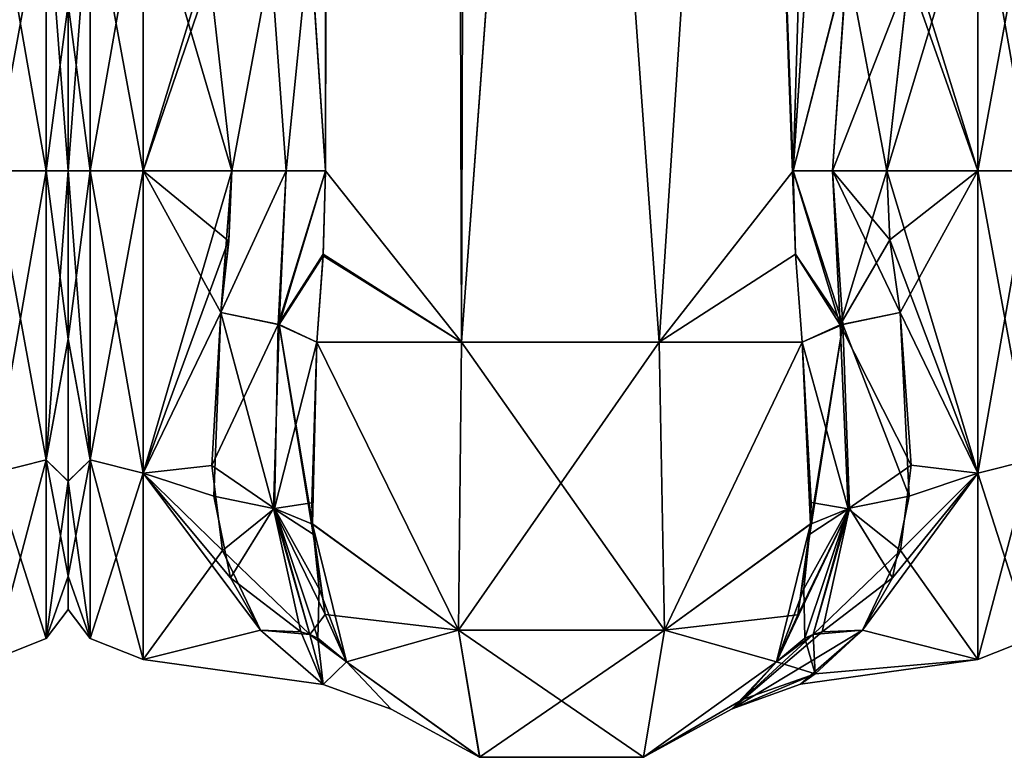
# Model space of a CAD drawing. Extents: x -23 to 1160, y -1799 to -1.
# Tile 70 of 216: x 826 to 872, y -1799 to -1765. Entities that reach past the tile are written whole.
import ezdxf

# ---------------------------------------------------------------- set-up
doc = ezdxf.new("R2010")
doc.units = 0
doc.header["$LTSCALE"] = 72.282644
for name, color, linetype in [('1241', 7, 'CONTINUOUS'), ('1251', 7, 'CONTINUOUS'), ('1252', 7, 'CONTINUOUS'), ('1309', 7, 'CONTINUOUS'), ('1310', 7, 'CONTINUOUS'), ('1318', 7, 'CONTINUOUS'), ('1319', 7, 'CONTINUOUS'), ('1320', 7, 'CONTINUOUS'), ('1321', 7, 'CONTINUOUS'), ('1322', 7, 'CONTINUOUS'), ('1324', 7, 'CONTINUOUS'), ('1325', 7, 'CONTINUOUS'), ('1326', 7, 'CONTINUOUS'), ('1327', 7, 'CONTINUOUS'), ('1328', 7, 'CONTINUOUS'), ('1329', 7, 'CONTINUOUS'), ('1330', 7, 'CONTINUOUS'), ('1349', 7, 'CONTINUOUS'), ('1350', 7, 'CONTINUOUS'), ('1351', 7, 'CONTINUOUS'), ('1355', 7, 'CONTINUOUS'), ('1356', 7, 'CONTINUOUS'), ('1357', 7, 'CONTINUOUS'), ('1358', 7, 'CONTINUOUS'), ('1359', 7, 'CONTINUOUS'), ('1360', 7, 'CONTINUOUS'), ('1361', 7, 'CONTINUOUS'), ('1362', 7, 'CONTINUOUS'), ('1363', 7, 'CONTINUOUS'), ('1367', 7, 'CONTINUOUS'), ('1368', 7, 'CONTINUOUS')]:
    doc.layers.add(name, color=color, linetype=linetype)

msp = doc.modelspace()

# ---------------------------------------------------------------- linework, layer by layer
at = {"layer": '1241', "linetype": 'CONTINUOUS'}
for points in [[(828, -1764.208, 18.957), (828, -1772, 20.5), (828, -1764.201, -18.954), (828, -1764.208, 18.957)], [(828, -1764.201, -18.954), (828, -1772, 20.5), (828, -1772, -20.5), (828, -1764.201, -18.954)], [(828, -1772, -20.5), (828, -1772, 20.5), (828, -1779.849, 18.934), (828, -1772, -20.5)], [(828, -1779.854, -18.933), (828, -1772, -20.5), (828, -1779.849, 18.934), (828, -1779.854, -18.933)], [(828, -1786.502, 14.487), (828, -1779.854, -18.933), (828, -1779.849, 18.934), (828, -1786.502, 14.487)], [(828, -1786.51, -14.479), (828, -1779.854, -18.933), (828, -1786.502, 14.487), (828, -1786.51, -14.479)], [(828, -1790.933, 7.858), (828, -1786.51, -14.479), (828, -1786.502, 14.487), (828, -1790.933, 7.858)], [(828, -1790.939, -7.844), (828, -1786.51, -14.479), (828, -1790.933, 7.858), (828, -1790.939, -7.844)], [(828, -1792.497, 0.009), (828, -1790.939, -7.844), (828, -1790.933, 7.858), (828, -1792.497, 0.009)]]:
    msp.add_3dface(points, dxfattribs=at)
at = {"layer": '1251', "linetype": 'CONTINUOUS'}
for points in [[(824.5, -1772, -24), (824.5, -1757.897, -19.419), (826.975, -1772, -22.975), (824.5, -1772, -24)], [(826.975, -1772, -22.975), (824.5, -1757.897, -19.419), (826.975, -1758.496, -18.587), (826.975, -1772, -22.975)], [(824.5, -1757.901, 19.422), (824.5, -1772, 24), (826.975, -1758.496, 18.587), (824.5, -1757.901, 19.422)], [(824.5, -1772, 24), (826.975, -1772, 22.975), (826.975, -1758.496, 18.587), (824.5, -1772, 24)], [(826.975, -1772, 22.975), (828, -1764.208, 18.957), (826.975, -1758.496, 18.587), (826.975, -1772, 22.975)], [(828, -1764.201, -18.954), (828, -1772, -20.5), (826.975, -1758.496, -18.587), (828, -1764.201, -18.954)], [(828, -1772, -20.5), (826.975, -1772, -22.975), (826.975, -1758.496, -18.587), (828, -1772, -20.5)], [(828, -1772, 20.5), (828, -1764.208, 18.957), (826.975, -1772, 22.975), (828, -1772, 20.5)]]:
    msp.add_3dface(points, dxfattribs=at)
at = {"layer": '1252', "linetype": 'CONTINUOUS'}
for points in [[(824.5, -1772, 24), (824.5, -1786.12, 19.407), (826.975, -1772, 22.975), (824.5, -1772, 24)], [(824.5, -1786.12, 19.407), (826.975, -1785.504, 18.587), (826.975, -1772, 22.975), (824.5, -1786.12, 19.407)], [(824.5, -1786.123, -19.404), (824.5, -1772, -24), (826.975, -1785.504, -18.587), (824.5, -1786.123, -19.404)], [(824.5, -1772, -24), (826.975, -1772, -22.975), (826.975, -1785.504, -18.587), (824.5, -1772, -24)], [(828, -1779.849, 18.934), (828, -1772, 20.5), (826.975, -1785.504, 18.587), (828, -1779.849, 18.934)], [(826.975, -1785.504, 18.587), (828, -1772, 20.5), (826.975, -1772, 22.975), (826.975, -1785.504, 18.587)], [(828, -1772, -20.5), (828, -1779.854, -18.933), (826.975, -1772, -22.975), (828, -1772, -20.5)], [(826.975, -1772, -22.975), (828, -1779.854, -18.933), (826.975, -1785.504, -18.587), (826.975, -1772, -22.975)], [(828, -1786.502, 14.487), (828, -1779.849, 18.934), (826.975, -1785.504, 18.587), (828, -1786.502, 14.487)], [(828, -1779.854, -18.933), (828, -1786.51, -14.479), (826.975, -1785.504, -18.587), (828, -1779.854, -18.933)], [(824.5, -1786.12, 19.407), (824.5, -1794.825, 7.417), (826.975, -1785.504, 18.587), (824.5, -1786.12, 19.407)], [(824.5, -1794.825, 7.417), (826.975, -1793.85, 7.1), (826.975, -1785.504, 18.587), (824.5, -1794.825, 7.417)], [(824.5, -1786.123, -19.404), (826.975, -1785.504, -18.587), (826.975, -1793.85, -7.1), (824.5, -1786.123, -19.404)], [(828, -1786.51, -14.479), (828, -1790.939, -7.844), (826.975, -1785.504, -18.587), (828, -1786.51, -14.479)], [(826.975, -1785.504, -18.587), (828, -1790.939, -7.844), (826.975, -1793.85, -7.1), (826.975, -1785.504, -18.587)], [(826.975, -1793.85, 7.1), (828, -1786.502, 14.487), (826.975, -1785.504, 18.587), (826.975, -1793.85, 7.1)], [(824.5, -1794.826, -7.414), (824.5, -1786.123, -19.404), (826.975, -1793.85, -7.1), (824.5, -1794.826, -7.414)], [(828, -1790.933, 7.858), (828, -1786.502, 14.487), (826.975, -1793.85, 7.1), (828, -1790.933, 7.858)], [(828, -1792.497, 0.009), (828, -1790.933, 7.858), (826.975, -1793.85, 7.1), (828, -1792.497, 0.009)], [(828, -1790.939, -7.844), (828, -1792.497, 0.009), (826.975, -1793.85, -7.1), (828, -1790.939, -7.844)], [(826.975, -1793.85, -7.1), (828, -1792.497, 0.009), (826.975, -1793.85, 7.1), (826.975, -1793.85, -7.1)], [(824.5, -1794.825, 7.417), (824.5, -1794.826, -7.414), (826.975, -1793.85, 7.1), (824.5, -1794.825, 7.417)], [(824.5, -1794.826, -7.414), (826.975, -1793.85, -7.1), (826.975, -1793.85, 7.1), (824.5, -1794.826, -7.414)]]:
    msp.add_3dface(points, dxfattribs=at)
at = {"layer": '1309', "linetype": 'CONTINUOUS'}
for points in [[(839.293, -1760.976, 25.012), (840.024, -1772, 26.571), (838.55, -83.45, 20.5), (839.293, -1760.976, 25.012)], [(838.55, -83.45, 20.5), (840.024, -1772, 26.571), (842.162, -83.45, 29.29), (838.55, -83.45, 20.5)], [(840.024, -1772, 26.571), (846.376, -1780, 32.133), (842.162, -83.45, 29.29), (840.024, -1772, 26.571)], [(846.376, -1780, 32.133), (851.05, -1716.55, 33), (842.162, -83.45, 29.29), (846.376, -1780, 32.133)], [(855.618, -1780, 32.096), (851.05, -1716.55, 33), (846.376, -1780, 32.133), (855.618, -1780, 32.096)], [(859.795, -1716.55, 29.333), (851.05, -1716.55, 33), (855.618, -1780, 32.096), (859.795, -1716.55, 29.333)], [(861.979, -1775.895, 26.383), (859.795, -1716.55, 29.333), (855.618, -1780, 32.096), (861.979, -1775.895, 26.383)], [(862.606, -1760.99, 25.016), (859.795, -1716.55, 29.333), (861.876, -1772, 26.571), (862.606, -1760.99, 25.016)], [(861.876, -1772, 26.571), (859.795, -1716.55, 29.333), (861.979, -1775.895, 26.383), (861.876, -1772, 26.571)], [(839.921, -1775.893, 26.384), (846.376, -1780, 32.133), (840.024, -1772, 26.571), (839.921, -1775.893, 26.384)], [(839.622, -1780, 25.784), (846.376, -1780, 32.133), (839.921, -1775.893, 26.384), (839.622, -1780, 25.784)], [(862.293, -1780, 25.752), (861.979, -1775.895, 26.383), (855.618, -1780, 32.096), (862.293, -1780, 25.752)]]:
    msp.add_3dface(points, dxfattribs=at)
at = {"layer": '1310', "linetype": 'CONTINUOUS'}
for points in [[(840.024, -1772, -26.571), (839.293, -1760.982, -25.013), (842.161, -83.45, -29.288), (840.024, -1772, -26.571)], [(846.376, -1780, -32.133), (840.024, -1772, -26.571), (842.161, -83.45, -29.288), (846.376, -1780, -32.133)], [(851.05, -83.45, -33), (846.376, -1780, -32.133), (842.161, -83.45, -29.288), (851.05, -83.45, -33)], [(851.05, -1716.55, -33), (846.376, -1780, -32.133), (851.05, -83.45, -33), (851.05, -1716.55, -33)], [(855.618, -1780, -32.096), (846.376, -1780, -32.133), (851.05, -1716.55, -33), (855.618, -1780, -32.096)], [(859.795, -1716.55, -29.333), (855.618, -1780, -32.096), (851.05, -1716.55, -33), (859.795, -1716.55, -29.333)], [(861.876, -1772, -26.571), (855.618, -1780, -32.096), (859.795, -1716.55, -29.333), (861.876, -1772, -26.571)], [(863.55, -1716.55, -20.5), (861.876, -1772, -26.571), (859.795, -1716.55, -29.333), (863.55, -1716.55, -20.5)], [(862.611, -1760.944, -25.003), (861.876, -1772, -26.571), (863.55, -1716.55, -20.5), (862.611, -1760.944, -25.003)], [(839.918, -1775.961, -26.378), (840.024, -1772, -26.571), (846.376, -1780, -32.133), (839.918, -1775.961, -26.378)], [(861.979, -1775.894, -26.384), (855.618, -1780, -32.096), (861.876, -1772, -26.571), (861.979, -1775.894, -26.384)], [(839.622, -1780, -25.784), (839.918, -1775.961, -26.378), (846.376, -1780, -32.133), (839.622, -1780, -25.784)], [(862.293, -1780, -25.752), (855.618, -1780, -32.096), (861.979, -1775.894, -26.384), (862.293, -1780, -25.752)]]:
    msp.add_3dface(points, dxfattribs=at)
at = {"layer": '1318', "linetype": 'CONTINUOUS'}
for points in [[(866.247, -1772, 24), (866.39, -1775.215, 23.784), (870.5, -1772, 24), (866.247, -1772, 24)], [(870.5, -1772, -24), (870.5, -1786.123, -19.404), (866.247, -1772, -24), (870.5, -1772, -24)], [(866.247, -1772, -24), (870.5, -1786.123, -19.404), (866.39, -1775.214, -23.784), (866.247, -1772, -24)], [(866.39, -1775.215, 23.784), (866.87, -1778.62, 23.069), (870.5, -1772, 24), (866.39, -1775.215, 23.784)], [(870.5, -1772, 24), (866.87, -1778.62, 23.069), (870.5, -1786.12, 19.407), (870.5, -1772, 24)], [(866.39, -1775.214, -23.784), (870.5, -1786.123, -19.404), (866.87, -1778.62, -23.069), (866.39, -1775.214, -23.784)], [(866.87, -1778.62, 23.069), (867.29, -1787.19, 18.581), (870.5, -1786.12, 19.407), (866.87, -1778.62, 23.069)], [(866.87, -1778.62, -23.069), (870.5, -1786.123, -19.404), (867.381, -1785.755, -19.668), (866.87, -1778.62, -23.069)], [(866.516, -1791.007, 14.654), (865.107, -1793.453, 10.759), (870.5, -1786.12, 19.407), (866.516, -1791.007, 14.654)], [(870.5, -1786.12, 19.407), (865.107, -1793.453, 10.759), (870.5, -1794.825, 7.417), (870.5, -1786.12, 19.407)], [(867.29, -1787.19, 18.581), (866.516, -1791.007, 14.654), (870.5, -1786.12, 19.407), (867.29, -1787.19, 18.581)], [(867.381, -1785.755, -19.668), (870.5, -1786.123, -19.404), (866.893, -1789.735, -16.17), (867.381, -1785.755, -19.668)], [(870.5, -1786.123, -19.404), (870.5, -1794.826, -7.414), (866.893, -1789.735, -16.17), (870.5, -1786.123, -19.404)], [(866.893, -1789.735, -16.17), (870.5, -1794.826, -7.414), (865.107, -1793.453, -10.759), (866.893, -1789.735, -16.17)], [(870.5, -1794.825, 7.417), (865.107, -1793.453, 10.759), (862.216, -1795.99, 0.709), (870.5, -1794.825, 7.417)], [(865.107, -1793.453, -10.759), (870.5, -1794.826, -7.414), (862.898, -1795.495, -4.9), (865.107, -1793.453, -10.759)], [(862.898, -1795.495, -4.9), (870.5, -1794.825, 7.417), (862.216, -1795.99, 0.709), (862.898, -1795.495, -4.9)], [(870.5, -1794.826, -7.414), (870.5, -1794.825, 7.417), (862.898, -1795.495, -4.9), (870.5, -1794.826, -7.414)]]:
    msp.add_3dface(points, dxfattribs=at)
at = {"layer": '1319', "linetype": 'CONTINUOUS'}
for points in [[(866.247, -1772, 24), (870.5, -1772, 24), (870.5, -1757.901, 19.422), (866.247, -1772, 24)], [(866.247, -1772, 24), (870.5, -1757.901, 19.422), (867.273, -1762.887, 22.203), (866.247, -1772, 24)], [(870.5, -1757.897, -19.419), (870.5, -1772, -24), (867.426, -1762.063, -21.846), (870.5, -1757.897, -19.419)], [(867.426, -1762.063, -21.846), (870.5, -1772, -24), (867.28, -1762.847, -22.186), (867.426, -1762.063, -21.846)], [(870.5, -1772, -24), (866.247, -1772, -24), (867.28, -1762.847, -22.186), (870.5, -1772, -24)]]:
    msp.add_3dface(points, dxfattribs=at)
at = {"layer": '1320', "linetype": 'CONTINUOUS'}
for points in [[(828, -1764.208, -18.957), (828, -1772, -20.5), (828, -1764.201, 18.954), (828, -1764.208, -18.957)], [(828, -1764.201, 18.954), (828, -1772, -20.5), (828, -1772, 20.5), (828, -1764.201, 18.954)], [(828, -1772, 20.5), (828, -1772, -20.5), (828, -1779.849, -18.934), (828, -1772, 20.5)], [(828, -1779.854, 18.933), (828, -1772, 20.5), (828, -1779.849, -18.934), (828, -1779.854, 18.933)], [(828, -1786.502, -14.487), (828, -1779.854, 18.933), (828, -1779.849, -18.934), (828, -1786.502, -14.487)], [(828, -1786.51, 14.479), (828, -1779.854, 18.933), (828, -1786.502, -14.487), (828, -1786.51, 14.479)], [(828, -1790.933, -7.858), (828, -1786.51, 14.479), (828, -1786.502, -14.487), (828, -1790.933, -7.858)], [(828, -1790.939, 7.844), (828, -1786.51, 14.479), (828, -1790.933, -7.858), (828, -1790.939, 7.844)], [(828, -1792.497, -0.009), (828, -1790.939, 7.844), (828, -1790.933, -7.858), (828, -1792.497, -0.009)]]:
    msp.add_3dface(points, dxfattribs=at)
at = {"layer": '1321', "linetype": 'CONTINUOUS'}
for points in [[(835.505, -1775.276, -23.775), (835.13, -1778.62, -23.069), (831.5, -1772, -24), (835.505, -1775.276, -23.775)], [(831.5, -1772, -24), (835.13, -1778.62, -23.069), (831.5, -1786.12, -19.407), (831.5, -1772, -24)], [(835.653, -1772, -24), (835.505, -1775.276, -23.775), (831.5, -1772, -24), (835.653, -1772, -24)], [(831.5, -1772, 24), (831.5, -1786.123, 19.404), (835.653, -1772, 24), (831.5, -1772, 24)], [(835.653, -1772, 24), (831.5, -1786.123, 19.404), (835.511, -1775.209, 23.785), (835.653, -1772, 24)], [(831.5, -1786.123, 19.404), (835.13, -1778.62, 23.069), (835.511, -1775.209, 23.785), (831.5, -1786.123, 19.404)], [(834.72, -1785.765, 19.661), (835.13, -1778.62, 23.069), (831.5, -1786.123, 19.404), (834.72, -1785.765, 19.661)], [(835.13, -1778.62, -23.069), (834.81, -1787.193, -18.579), (831.5, -1786.12, -19.407), (835.13, -1778.62, -23.069)], [(835.208, -1789.739, 16.165), (834.72, -1785.765, 19.661), (831.5, -1786.123, 19.404), (835.208, -1789.739, 16.165)], [(835.584, -1791.007, -14.654), (836.993, -1793.453, -10.759), (831.5, -1786.12, -19.407), (835.584, -1791.007, -14.654)], [(831.5, -1786.12, -19.407), (836.993, -1793.453, -10.759), (831.5, -1794.825, -7.417), (831.5, -1786.12, -19.407)], [(834.81, -1787.193, -18.579), (835.584, -1791.007, -14.654), (831.5, -1786.12, -19.407), (834.81, -1787.193, -18.579)], [(831.5, -1794.826, 7.414), (835.208, -1789.739, 16.165), (831.5, -1786.123, 19.404), (831.5, -1794.826, 7.414)], [(836.993, -1793.453, 10.759), (835.208, -1789.739, 16.165), (831.5, -1794.826, 7.414), (836.993, -1793.453, 10.759)], [(839.913, -1796, -0.154), (836.993, -1793.453, 10.759), (831.5, -1794.826, 7.414), (839.913, -1796, -0.154)], [(836.993, -1793.453, -10.759), (839.913, -1796, -0.154), (831.5, -1794.825, -7.417), (836.993, -1793.453, -10.759)], [(831.5, -1794.825, -7.417), (839.913, -1796, -0.154), (831.5, -1794.826, 7.414), (831.5, -1794.825, -7.417)]]:
    msp.add_3dface(points, dxfattribs=at)
at = {"layer": '1322', "linetype": 'CONTINUOUS'}
for points in [[(831.5, -1757.897, 19.419), (831.5, -1772, 24), (834.499, -1762.193, 21.905), (831.5, -1757.897, 19.419)], [(835.653, -1772, -24), (831.5, -1772, -24), (831.5, -1757.901, -19.422), (835.653, -1772, -24)], [(835.653, -1772, -24), (831.5, -1757.901, -19.422), (834.625, -1762.879, -22.199), (835.653, -1772, -24)], [(834.499, -1762.193, 21.905), (831.5, -1772, 24), (834.624, -1762.875, 22.198), (834.499, -1762.193, 21.905)], [(831.5, -1772, 24), (835.653, -1772, 24), (834.624, -1762.875, 22.198), (831.5, -1772, 24)]]:
    msp.add_3dface(points, dxfattribs=at)
at = {"layer": '1324', "linetype": 'CONTINUOUS'}
for points in [[(839.622, -1780, -25.784), (846.232, -1793.459, -26.459), (839.423, -1788.494, -21.602), (839.622, -1780, -25.784)], [(839.622, -1780, -25.784), (846.376, -1780, -32.133), (846.232, -1793.459, -26.459), (839.622, -1780, -25.784)], [(846.376, -1780, -32.133), (855.618, -1780, -32.096), (846.232, -1793.459, -26.459), (846.376, -1780, -32.133)], [(855.618, -1780, -32.096), (855.859, -1793.462, -26.462), (846.232, -1793.459, -26.459), (855.618, -1780, -32.096)], [(855.618, -1780, -32.096), (862.293, -1780, -25.752), (855.859, -1793.462, -26.462), (855.618, -1780, -32.096)], [(862.293, -1780, -25.752), (862.676, -1788.513, -21.587), (855.859, -1793.462, -26.462), (862.293, -1780, -25.752)], [(862.676, -1788.513, -21.587), (862.293, -1780, -25.752), (862.714, -1787.501, -22.358), (862.676, -1788.513, -21.587)], [(839.423, -1788.494, -21.602), (846.232, -1793.459, -26.459), (840.003, -1792.735, -17.005), (839.423, -1788.494, -21.602)], [(839.45, -1788.978, -21.197), (839.423, -1788.494, -21.602), (840.003, -1792.735, -17.005), (839.45, -1788.978, -21.197)], [(862.676, -1788.513, -21.587), (861.091, -1794.945, -13.001), (855.859, -1793.462, -26.462), (862.676, -1788.513, -21.587)], [(862.365, -1791.522, -18.604), (861.091, -1794.945, -13.001), (862.676, -1788.513, -21.587), (862.365, -1791.522, -18.604)], [(840.003, -1792.735, -17.005), (846.232, -1793.459, -26.459), (841.009, -1794.945, -13), (840.003, -1792.735, -17.005)], [(841.009, -1794.945, -13), (846.232, -1793.459, -26.459), (847.226, -1799.401, -13), (841.009, -1794.945, -13)], [(846.232, -1793.459, -26.459), (855.859, -1793.462, -26.462), (847.226, -1799.401, -13), (846.232, -1793.459, -26.459)], [(847.226, -1799.401, -13), (855.859, -1793.462, -26.462), (854.875, -1799.401, -13), (847.226, -1799.401, -13)], [(855.859, -1793.462, -26.462), (861.091, -1794.945, -13.001), (854.875, -1799.401, -13), (855.859, -1793.462, -26.462)]]:
    msp.add_3dface(points, dxfattribs=at)
at = {"layer": '1325', "linetype": 'CONTINUOUS'}
for points in [[(841.009, -1794.945, -13), (847.226, -1799.401, -13), (843.097, -1797.144, -0.184), (841.009, -1794.945, -13)], [(843.097, -1797.144, -0.184), (847.226, -1799.401, -13), (841.009, -1794.945, 12.999), (843.097, -1797.144, -0.184)], [(841.009, -1794.945, 12.999), (847.226, -1799.401, -13), (847.227, -1799.401, 13), (841.009, -1794.945, 12.999)], [(854.875, -1799.401, -13), (861.091, -1794.945, -13.001), (859.507, -1796.705, -5.936), (854.875, -1799.401, -13)], [(859.022, -1797.128, 0.848), (861.091, -1794.945, 13), (854.875, -1799.4, 13), (859.022, -1797.128, 0.848)], [(854.875, -1799.401, -13), (859.507, -1796.705, -5.936), (854.875, -1799.4, 13), (854.875, -1799.401, -13)], [(859.507, -1796.705, -5.936), (859.022, -1797.128, 0.848), (854.875, -1799.4, 13), (859.507, -1796.705, -5.936)], [(847.226, -1799.401, -13), (854.875, -1799.401, -13), (847.227, -1799.401, 13), (847.226, -1799.401, -13)], [(847.227, -1799.401, 13), (854.875, -1799.401, -13), (854.875, -1799.4, 13), (847.227, -1799.401, 13)]]:
    msp.add_3dface(points, dxfattribs=at)
at = {"layer": '1326', "linetype": 'CONTINUOUS'}
for points in [[(839.424, -1788.513, 21.586), (839.622, -1780, 25.784), (839.386, -1787.508, 22.354), (839.424, -1788.513, 21.586)], [(846.24, -1793.462, 26.461), (839.622, -1780, 25.784), (839.424, -1788.513, 21.586), (846.24, -1793.462, 26.461)], [(846.376, -1780, 32.133), (839.622, -1780, 25.784), (846.24, -1793.462, 26.461), (846.376, -1780, 32.133)], [(855.866, -1793.46, 26.459), (846.376, -1780, 32.133), (846.24, -1793.462, 26.461), (855.866, -1793.46, 26.459)], [(855.618, -1780, 32.096), (846.376, -1780, 32.133), (855.866, -1793.46, 26.459), (855.618, -1780, 32.096)], [(862.293, -1780, 25.752), (855.618, -1780, 32.096), (855.866, -1793.46, 26.459), (862.293, -1780, 25.752)], [(862.677, -1788.494, 21.602), (862.293, -1780, 25.752), (855.866, -1793.46, 26.459), (862.677, -1788.494, 21.602)], [(841.009, -1794.945, 12.999), (846.24, -1793.462, 26.461), (839.424, -1788.513, 21.586), (841.009, -1794.945, 12.999)], [(841.009, -1794.945, 12.999), (839.424, -1788.513, 21.586), (839.736, -1791.525, 18.6), (841.009, -1794.945, 12.999)], [(862.677, -1788.494, 21.602), (855.866, -1793.46, 26.459), (862.097, -1792.736, 17.003), (862.677, -1788.494, 21.602)], [(862.65, -1788.978, 21.197), (862.677, -1788.494, 21.602), (862.097, -1792.736, 17.003), (862.65, -1788.978, 21.197)], [(855.866, -1793.46, 26.459), (861.091, -1794.945, 13), (862.097, -1792.736, 17.003), (855.866, -1793.46, 26.459)], [(841.009, -1794.945, 12.999), (847.227, -1799.401, 13), (846.24, -1793.462, 26.461), (841.009, -1794.945, 12.999)], [(854.875, -1799.4, 13), (855.866, -1793.46, 26.459), (846.24, -1793.462, 26.461), (854.875, -1799.4, 13)], [(847.227, -1799.401, 13), (854.875, -1799.4, 13), (846.24, -1793.462, 26.461), (847.227, -1799.401, 13)], [(854.875, -1799.4, 13), (861.091, -1794.945, 13), (855.866, -1793.46, 26.459), (854.875, -1799.4, 13)]]:
    msp.add_3dface(points, dxfattribs=at)
at = {"layer": '1327', "linetype": 'CONTINUOUS'}
for points in [[(870.5, -1772, -24), (870.5, -1757.897, -19.419), (872.975, -1772, -22.975), (870.5, -1772, -24)], [(872.975, -1772, -22.975), (870.5, -1757.897, -19.419), (872.975, -1758.496, -18.587), (872.975, -1772, -22.975)], [(870.5, -1757.901, 19.422), (870.5, -1772, 24), (872.975, -1758.496, 18.587), (870.5, -1757.901, 19.422)], [(870.5, -1772, 24), (872.975, -1772, 22.975), (872.975, -1758.496, 18.587), (870.5, -1772, 24)]]:
    msp.add_3dface(points, dxfattribs=at)
at = {"layer": '1328', "linetype": 'CONTINUOUS'}
for points in [[(870.5, -1772, 24), (870.5, -1786.12, 19.407), (872.975, -1772, 22.975), (870.5, -1772, 24)], [(870.5, -1786.12, 19.407), (872.975, -1785.504, 18.587), (872.975, -1772, 22.975), (870.5, -1786.12, 19.407)], [(870.5, -1786.123, -19.404), (870.5, -1772, -24), (872.975, -1785.504, -18.587), (870.5, -1786.123, -19.404)], [(870.5, -1772, -24), (872.975, -1772, -22.975), (872.975, -1785.504, -18.587), (870.5, -1772, -24)], [(870.5, -1786.12, 19.407), (870.5, -1794.825, 7.417), (872.975, -1785.504, 18.587), (870.5, -1786.12, 19.407)], [(870.5, -1794.825, 7.417), (872.975, -1793.85, 7.1), (872.975, -1785.504, 18.587), (870.5, -1794.825, 7.417)], [(870.5, -1786.123, -19.404), (872.975, -1785.504, -18.587), (872.975, -1793.85, -7.1), (870.5, -1786.123, -19.404)], [(870.5, -1794.826, -7.414), (870.5, -1786.123, -19.404), (872.975, -1793.85, -7.1), (870.5, -1794.826, -7.414)], [(870.5, -1794.825, 7.417), (870.5, -1794.826, -7.414), (872.975, -1793.85, 7.1), (870.5, -1794.825, 7.417)], [(870.5, -1794.826, -7.414), (872.975, -1793.85, -7.1), (872.975, -1793.85, 7.1), (870.5, -1794.826, -7.414)]]:
    msp.add_3dface(points, dxfattribs=at)
at = {"layer": '1329', "linetype": 'CONTINUOUS'}
for points in [[(831.5, -1772, 24), (831.5, -1757.897, 19.419), (829.025, -1772, 22.975), (831.5, -1772, 24)], [(829.025, -1772, 22.975), (831.5, -1757.897, 19.419), (829.025, -1758.496, 18.587), (829.025, -1772, 22.975)], [(831.5, -1757.901, -19.422), (831.5, -1772, -24), (829.025, -1758.496, -18.587), (831.5, -1757.901, -19.422)], [(829.025, -1772, -22.975), (828, -1764.208, -18.957), (829.025, -1758.496, -18.587), (829.025, -1772, -22.975)], [(828, -1764.201, 18.954), (828, -1772, 20.5), (829.025, -1758.496, 18.587), (828, -1764.201, 18.954)], [(828, -1772, 20.5), (829.025, -1772, 22.975), (829.025, -1758.496, 18.587), (828, -1772, 20.5)], [(831.5, -1772, -24), (829.025, -1772, -22.975), (829.025, -1758.496, -18.587), (831.5, -1772, -24)], [(828, -1772, -20.5), (828, -1764.208, -18.957), (829.025, -1772, -22.975), (828, -1772, -20.5)]]:
    msp.add_3dface(points, dxfattribs=at)
at = {"layer": '1330', "linetype": 'CONTINUOUS'}
for points in [[(828, -1779.849, -18.934), (828, -1772, -20.5), (829.025, -1785.504, -18.587), (828, -1779.849, -18.934)], [(829.025, -1785.504, -18.587), (828, -1772, -20.5), (829.025, -1772, -22.975), (829.025, -1785.504, -18.587)], [(828, -1772, 20.5), (828, -1779.854, 18.933), (829.025, -1772, 22.975), (828, -1772, 20.5)], [(829.025, -1772, 22.975), (828, -1779.854, 18.933), (829.025, -1785.504, 18.587), (829.025, -1772, 22.975)], [(831.5, -1772, -24), (831.5, -1786.12, -19.407), (829.025, -1772, -22.975), (831.5, -1772, -24)], [(831.5, -1786.12, -19.407), (829.025, -1785.504, -18.587), (829.025, -1772, -22.975), (831.5, -1786.12, -19.407)], [(831.5, -1786.123, 19.404), (831.5, -1772, 24), (829.025, -1785.504, 18.587), (831.5, -1786.123, 19.404)], [(831.5, -1772, 24), (829.025, -1772, 22.975), (829.025, -1785.504, 18.587), (831.5, -1772, 24)], [(828, -1786.502, -14.487), (828, -1779.849, -18.934), (829.025, -1785.504, -18.587), (828, -1786.502, -14.487)], [(828, -1779.854, 18.933), (828, -1786.51, 14.479), (829.025, -1785.504, 18.587), (828, -1779.854, 18.933)], [(828, -1786.51, 14.479), (828, -1790.939, 7.844), (829.025, -1785.504, 18.587), (828, -1786.51, 14.479)], [(829.025, -1785.504, 18.587), (828, -1790.939, 7.844), (829.025, -1793.85, 7.1), (829.025, -1785.504, 18.587)], [(829.025, -1793.85, -7.1), (828, -1786.502, -14.487), (829.025, -1785.504, -18.587), (829.025, -1793.85, -7.1)], [(831.5, -1786.12, -19.407), (831.5, -1794.825, -7.417), (829.025, -1785.504, -18.587), (831.5, -1786.12, -19.407)], [(831.5, -1794.825, -7.417), (829.025, -1793.85, -7.1), (829.025, -1785.504, -18.587), (831.5, -1794.825, -7.417)], [(831.5, -1786.123, 19.404), (829.025, -1785.504, 18.587), (829.025, -1793.85, 7.1), (831.5, -1786.123, 19.404)], [(831.5, -1794.826, 7.414), (831.5, -1786.123, 19.404), (829.025, -1793.85, 7.1), (831.5, -1794.826, 7.414)], [(828, -1790.933, -7.858), (828, -1786.502, -14.487), (829.025, -1793.85, -7.1), (828, -1790.933, -7.858)], [(828, -1792.497, -0.009), (828, -1790.933, -7.858), (829.025, -1793.85, -7.1), (828, -1792.497, -0.009)], [(828, -1790.939, 7.844), (828, -1792.497, -0.009), (829.025, -1793.85, 7.1), (828, -1790.939, 7.844)], [(829.025, -1793.85, 7.1), (828, -1792.497, -0.009), (829.025, -1793.85, -7.1), (829.025, -1793.85, 7.1)], [(831.5, -1794.825, -7.417), (831.5, -1794.826, 7.414), (829.025, -1793.85, -7.1), (831.5, -1794.825, -7.417)], [(831.5, -1794.826, 7.414), (829.025, -1793.85, 7.1), (829.025, -1793.85, -7.1), (831.5, -1794.826, 7.414)]]:
    msp.add_3dface(points, dxfattribs=at)
at = {"layer": '1349', "linetype": 'CONTINUOUS'}
for points in [[(867.29, -1787.19, 18.581), (866.87, -1778.62, 23.069), (864.187, -1779.18, 23.769), (867.29, -1787.19, 18.581)], [(862.293, -1780, 25.752), (862.677, -1788.494, 21.602), (864.187, -1779.18, 23.769), (862.293, -1780, 25.752)], [(864.187, -1779.18, 23.769), (862.65, -1788.978, 21.197), (864.498, -1787.765, 19.203), (864.187, -1779.18, 23.769)], [(862.677, -1788.494, 21.602), (862.65, -1788.978, 21.197), (864.187, -1779.18, 23.769), (862.677, -1788.494, 21.602)], [(867.29, -1787.19, 18.581), (864.187, -1779.18, 23.769), (864.498, -1787.765, 19.203), (867.29, -1787.19, 18.581)], [(866.516, -1791.007, 14.654), (867.29, -1787.19, 18.581), (864.498, -1787.765, 19.203), (866.516, -1791.007, 14.654)], [(862.097, -1792.736, 17.003), (861.091, -1794.945, 13), (864.498, -1787.765, 19.203), (862.097, -1792.736, 17.003)], [(861.091, -1794.945, 13), (862.813, -1793.669, 11.72), (864.498, -1787.765, 19.203), (861.091, -1794.945, 13)], [(862.65, -1788.978, 21.197), (862.097, -1792.736, 17.003), (864.498, -1787.765, 19.203), (862.65, -1788.978, 21.197)], [(862.813, -1793.669, 11.72), (863.225, -1793.54, 11.502), (864.498, -1787.765, 19.203), (862.813, -1793.669, 11.72)], [(863.225, -1793.54, 11.502), (866.516, -1791.007, 14.654), (864.498, -1787.765, 19.203), (863.225, -1793.54, 11.502)], [(865.107, -1793.453, 10.759), (866.516, -1791.007, 14.654), (863.225, -1793.54, 11.502), (865.107, -1793.453, 10.759)]]:
    msp.add_3dface(points, dxfattribs=at)
at = {"layer": '1350', "linetype": 'CONTINUOUS'}
for points in [[(861.876, -1772, 26.571), (861.979, -1775.895, 26.383), (864.187, -1779.18, 23.769), (861.876, -1772, 26.571)], [(863.712, -1772, 24.691), (861.876, -1772, 26.571), (864.187, -1779.18, 23.769), (863.712, -1772, 24.691)], [(866.87, -1778.62, 23.069), (866.39, -1775.215, 23.784), (863.712, -1772, 24.691), (866.87, -1778.62, 23.069)], [(866.87, -1778.62, 23.069), (863.712, -1772, 24.691), (864.187, -1779.18, 23.769), (866.87, -1778.62, 23.069)], [(866.39, -1775.215, 23.784), (866.247, -1772, 24), (863.712, -1772, 24.691), (866.39, -1775.215, 23.784)], [(861.979, -1775.895, 26.383), (862.293, -1780, 25.752), (864.187, -1779.18, 23.769), (861.979, -1775.895, 26.383)]]:
    msp.add_3dface(points, dxfattribs=at)
at = {"layer": '1351', "linetype": 'CONTINUOUS'}
for points in [[(862.606, -1760.99, 25.016), (861.876, -1772, 26.571), (864.39, -1762.17, 22.912), (862.606, -1760.99, 25.016)], [(864.39, -1762.17, 22.912), (861.876, -1772, 26.571), (863.712, -1772, 24.691), (864.39, -1762.17, 22.912)], [(866.247, -1772, 24), (864.39, -1762.17, 22.912), (863.712, -1772, 24.691), (866.247, -1772, 24)], [(866.247, -1772, 24), (867.273, -1762.887, 22.203), (864.39, -1762.17, 22.912), (866.247, -1772, 24)]]:
    msp.add_3dface(points, dxfattribs=at)
at = {"layer": '1355', "linetype": 'CONTINUOUS'}
for points in [[(861.876, -1772, -26.571), (862.611, -1760.944, -25.003), (864.384, -1762.166, -22.915), (861.876, -1772, -26.571)], [(863.713, -1772, -24.691), (861.876, -1772, -26.571), (864.384, -1762.166, -22.915), (863.713, -1772, -24.691)], [(867.28, -1762.847, -22.186), (863.713, -1772, -24.691), (864.384, -1762.166, -22.915), (867.28, -1762.847, -22.186)], [(867.28, -1762.847, -22.186), (866.247, -1772, -24), (863.713, -1772, -24.691), (867.28, -1762.847, -22.186)]]:
    msp.add_3dface(points, dxfattribs=at)
at = {"layer": '1356', "linetype": 'CONTINUOUS'}
for points in [[(861.979, -1775.894, -26.384), (861.876, -1772, -26.571), (864.074, -1779.195, -23.775), (861.979, -1775.894, -26.384)], [(864.074, -1779.195, -23.775), (861.876, -1772, -26.571), (863.713, -1772, -24.691), (864.074, -1779.195, -23.775)], [(866.247, -1772, -24), (864.074, -1779.195, -23.775), (863.713, -1772, -24.691), (866.247, -1772, -24)], [(866.247, -1772, -24), (866.39, -1775.214, -23.784), (864.074, -1779.195, -23.775), (866.247, -1772, -24)], [(866.39, -1775.214, -23.784), (866.87, -1778.62, -23.069), (864.074, -1779.195, -23.775), (866.39, -1775.214, -23.784)], [(862.293, -1780, -25.752), (861.979, -1775.894, -26.384), (864.074, -1779.195, -23.775), (862.293, -1780, -25.752)]]:
    msp.add_3dface(points, dxfattribs=at)
at = {"layer": '1357', "linetype": 'CONTINUOUS'}
for points in [[(866.87, -1778.62, -23.069), (867.381, -1785.755, -19.668), (864.074, -1779.195, -23.775), (866.87, -1778.62, -23.069)], [(864.443, -1787.784, -19.236), (862.293, -1780, -25.752), (864.074, -1779.195, -23.775), (864.443, -1787.784, -19.236)], [(867.381, -1785.755, -19.668), (864.443, -1787.784, -19.236), (864.074, -1779.195, -23.775), (867.381, -1785.755, -19.668)], [(862.714, -1787.501, -22.358), (862.293, -1780, -25.752), (864.443, -1787.784, -19.236), (862.714, -1787.501, -22.358)], [(867.381, -1785.755, -19.668), (866.893, -1789.735, -16.17), (864.443, -1787.784, -19.236), (867.381, -1785.755, -19.668)], [(862.676, -1788.513, -21.587), (862.714, -1787.501, -22.358), (864.443, -1787.784, -19.236), (862.676, -1788.513, -21.587)], [(862.365, -1791.522, -18.604), (862.676, -1788.513, -21.587), (864.443, -1787.784, -19.236), (862.365, -1791.522, -18.604)], [(862.415, -1793.841, -11.954), (862.365, -1791.522, -18.604), (864.443, -1787.784, -19.236), (862.415, -1793.841, -11.954)], [(862.813, -1793.669, -11.72), (862.415, -1793.841, -11.954), (864.443, -1787.784, -19.236), (862.813, -1793.669, -11.72)], [(866.893, -1789.735, -16.17), (862.813, -1793.669, -11.72), (864.443, -1787.784, -19.236), (866.893, -1789.735, -16.17)], [(866.893, -1789.735, -16.17), (865.107, -1793.453, -10.759), (862.813, -1793.669, -11.72), (866.893, -1789.735, -16.17)], [(861.091, -1794.945, -13.001), (862.365, -1791.522, -18.604), (862.415, -1793.841, -11.954), (861.091, -1794.945, -13.001)]]:
    msp.add_3dface(points, dxfattribs=at)
at = {"layer": '1358', "linetype": 'CONTINUOUS'}
for points in [[(862.216, -1795.99, 0.709), (865.107, -1793.453, 10.759), (859.022, -1797.128, 0.848), (862.216, -1795.99, 0.709)], [(859.022, -1797.128, 0.848), (865.107, -1793.453, 10.759), (863.225, -1793.54, 11.502), (859.022, -1797.128, 0.848)], [(862.813, -1793.669, 11.72), (859.022, -1797.128, 0.848), (863.225, -1793.54, 11.502), (862.813, -1793.669, 11.72)], [(865.107, -1793.453, -10.759), (862.898, -1795.495, -4.9), (862.813, -1793.669, -11.72), (865.107, -1793.453, -10.759)], [(861.091, -1794.945, 13), (859.022, -1797.128, 0.848), (862.813, -1793.669, 11.72), (861.091, -1794.945, 13)], [(862.898, -1795.495, -4.9), (861.091, -1794.945, -13.001), (862.415, -1793.841, -11.954), (862.898, -1795.495, -4.9)], [(862.813, -1793.669, -11.72), (862.898, -1795.495, -4.9), (862.415, -1793.841, -11.954), (862.813, -1793.669, -11.72)], [(861.091, -1794.945, -13.001), (862.898, -1795.495, -4.9), (859.507, -1796.705, -5.936), (861.091, -1794.945, -13.001)], [(862.898, -1795.495, -4.9), (862.216, -1795.99, 0.709), (859.022, -1797.128, 0.848), (862.898, -1795.495, -4.9)], [(862.898, -1795.495, -4.9), (859.022, -1797.128, 0.848), (859.507, -1796.705, -5.936), (862.898, -1795.495, -4.9)]]:
    msp.add_3dface(points, dxfattribs=at)
at = {"layer": '1359', "linetype": 'CONTINUOUS'}
for points in [[(835.13, -1778.62, 23.069), (834.72, -1785.765, 19.661), (837.813, -1779.18, 23.769), (835.13, -1778.62, 23.069)], [(837.813, -1779.18, 23.769), (834.72, -1785.765, 19.661), (837.637, -1787.781, 19.221), (837.813, -1779.18, 23.769)], [(839.622, -1780, 25.784), (837.813, -1779.18, 23.769), (837.637, -1787.781, 19.221), (839.622, -1780, 25.784)], [(839.386, -1787.508, 22.354), (839.622, -1780, 25.784), (837.637, -1787.781, 19.221), (839.386, -1787.508, 22.354)], [(834.72, -1785.765, 19.661), (835.208, -1789.739, 16.165), (837.637, -1787.781, 19.221), (834.72, -1785.765, 19.661)], [(839.424, -1788.513, 21.586), (839.386, -1787.508, 22.354), (837.637, -1787.781, 19.221), (839.424, -1788.513, 21.586)], [(835.208, -1789.739, 16.165), (839.287, -1793.669, 11.72), (837.637, -1787.781, 19.221), (835.208, -1789.739, 16.165)], [(839.287, -1793.669, 11.72), (839.665, -1793.832, 11.942), (837.637, -1787.781, 19.221), (839.287, -1793.669, 11.72)], [(839.736, -1791.525, 18.6), (839.424, -1788.513, 21.586), (837.637, -1787.781, 19.221), (839.736, -1791.525, 18.6)], [(839.665, -1793.832, 11.942), (839.736, -1791.525, 18.6), (837.637, -1787.781, 19.221), (839.665, -1793.832, 11.942)], [(835.208, -1789.739, 16.165), (836.993, -1793.453, 10.759), (839.287, -1793.669, 11.72), (835.208, -1789.739, 16.165)], [(841.009, -1794.945, 12.999), (839.736, -1791.525, 18.6), (839.665, -1793.832, 11.942), (841.009, -1794.945, 12.999)]]:
    msp.add_3dface(points, dxfattribs=at)
at = {"layer": '1360', "linetype": 'CONTINUOUS'}
for points in [[(836.993, -1793.453, 10.759), (839.913, -1796, -0.154), (839.287, -1793.669, 11.72), (836.993, -1793.453, 10.759)], [(839.913, -1796, -0.154), (836.993, -1793.453, -10.759), (838.867, -1793.538, -11.498), (839.913, -1796, -0.154)], [(839.913, -1796, -0.154), (838.867, -1793.538, -11.498), (839.287, -1793.669, -11.72), (839.913, -1796, -0.154)], [(841.009, -1794.945, -13), (839.913, -1796, -0.154), (839.287, -1793.669, -11.72), (841.009, -1794.945, -13)], [(839.287, -1793.669, 11.72), (839.913, -1796, -0.154), (839.665, -1793.832, 11.942), (839.287, -1793.669, 11.72)], [(839.913, -1796, -0.154), (841.009, -1794.945, 12.999), (839.665, -1793.832, 11.942), (839.913, -1796, -0.154)], [(839.913, -1796, -0.154), (841.009, -1794.945, -13), (843.097, -1797.144, -0.184), (839.913, -1796, -0.154)], [(839.913, -1796, -0.154), (843.097, -1797.144, -0.184), (841.009, -1794.945, 12.999), (839.913, -1796, -0.154)]]:
    msp.add_3dface(points, dxfattribs=at)
at = {"layer": '1361', "linetype": 'CONTINUOUS'}
for points in [[(834.81, -1787.193, -18.579), (835.13, -1778.62, -23.069), (837.595, -1787.767, -19.195), (834.81, -1787.193, -18.579)], [(835.13, -1778.62, -23.069), (837.856, -1779.174, -23.733), (837.595, -1787.767, -19.195), (835.13, -1778.62, -23.069)], [(837.856, -1779.174, -23.733), (839.45, -1788.978, -21.197), (837.595, -1787.767, -19.195), (837.856, -1779.174, -23.733)], [(839.622, -1780, -25.784), (839.423, -1788.494, -21.602), (837.856, -1779.174, -23.733), (839.622, -1780, -25.784)], [(839.423, -1788.494, -21.602), (839.45, -1788.978, -21.197), (837.856, -1779.174, -23.733), (839.423, -1788.494, -21.602)], [(835.584, -1791.007, -14.654), (834.81, -1787.193, -18.579), (837.595, -1787.767, -19.195), (835.584, -1791.007, -14.654)], [(835.584, -1791.007, -14.654), (837.595, -1787.767, -19.195), (838.867, -1793.538, -11.498), (835.584, -1791.007, -14.654)], [(838.867, -1793.538, -11.498), (837.595, -1787.767, -19.195), (839.287, -1793.669, -11.72), (838.867, -1793.538, -11.498)], [(839.45, -1788.978, -21.197), (840.003, -1792.735, -17.005), (837.595, -1787.767, -19.195), (839.45, -1788.978, -21.197)], [(837.595, -1787.767, -19.195), (840.003, -1792.735, -17.005), (839.287, -1793.669, -11.72), (837.595, -1787.767, -19.195)], [(836.993, -1793.453, -10.759), (835.584, -1791.007, -14.654), (838.867, -1793.538, -11.498), (836.993, -1793.453, -10.759)], [(840.003, -1792.735, -17.005), (841.009, -1794.945, -13), (839.287, -1793.669, -11.72), (840.003, -1792.735, -17.005)]]:
    msp.add_3dface(points, dxfattribs=at)
at = {"layer": '1362', "linetype": 'CONTINUOUS'}
for points in [[(835.13, -1778.62, -23.069), (835.505, -1775.276, -23.775), (835.653, -1772, -24), (835.13, -1778.62, -23.069)], [(835.13, -1778.62, -23.069), (835.653, -1772, -24), (838.186, -1772, -24.692), (835.13, -1778.62, -23.069)], [(835.13, -1778.62, -23.069), (838.186, -1772, -24.692), (837.856, -1779.174, -23.733), (835.13, -1778.62, -23.069)], [(840.024, -1772, -26.571), (839.918, -1775.961, -26.378), (837.856, -1779.174, -23.733), (840.024, -1772, -26.571)], [(838.186, -1772, -24.692), (840.024, -1772, -26.571), (837.856, -1779.174, -23.733), (838.186, -1772, -24.692)], [(839.918, -1775.961, -26.378), (839.622, -1780, -25.784), (837.856, -1779.174, -23.733), (839.918, -1775.961, -26.378)]]:
    msp.add_3dface(points, dxfattribs=at)
at = {"layer": '1363', "linetype": 'CONTINUOUS'}
for points in [[(837.469, -1762.186, -22.887), (839.293, -1760.982, -25.013), (838.186, -1772, -24.692), (837.469, -1762.186, -22.887)], [(839.293, -1760.982, -25.013), (840.024, -1772, -26.571), (838.186, -1772, -24.692), (839.293, -1760.982, -25.013)], [(835.653, -1772, -24), (834.625, -1762.879, -22.199), (837.469, -1762.186, -22.887), (835.653, -1772, -24)], [(835.653, -1772, -24), (837.469, -1762.186, -22.887), (838.186, -1772, -24.692), (835.653, -1772, -24)]]:
    msp.add_3dface(points, dxfattribs=at)
at = {"layer": '1367', "linetype": 'CONTINUOUS'}
for points in [[(838.188, -1772, 24.691), (839.293, -1760.976, 25.012), (837.469, -1762.186, 22.887), (838.188, -1772, 24.691)], [(840.024, -1772, 26.571), (839.293, -1760.976, 25.012), (838.188, -1772, 24.691), (840.024, -1772, 26.571)], [(834.624, -1762.875, 22.198), (835.653, -1772, 24), (837.469, -1762.186, 22.887), (834.624, -1762.875, 22.198)], [(835.653, -1772, 24), (838.188, -1772, 24.691), (837.469, -1762.186, 22.887), (835.653, -1772, 24)]]:
    msp.add_3dface(points, dxfattribs=at)
at = {"layer": '1368', "linetype": 'CONTINUOUS'}
for points in [[(835.13, -1778.62, 23.069), (835.653, -1772, 24), (835.511, -1775.209, 23.785), (835.13, -1778.62, 23.069)], [(835.653, -1772, 24), (835.13, -1778.62, 23.069), (838.188, -1772, 24.691), (835.653, -1772, 24)], [(835.13, -1778.62, 23.069), (837.813, -1779.18, 23.769), (838.188, -1772, 24.691), (835.13, -1778.62, 23.069)], [(839.921, -1775.893, 26.384), (840.024, -1772, 26.571), (837.813, -1779.18, 23.769), (839.921, -1775.893, 26.384)], [(837.813, -1779.18, 23.769), (840.024, -1772, 26.571), (838.188, -1772, 24.691), (837.813, -1779.18, 23.769)], [(839.622, -1780, 25.784), (839.921, -1775.893, 26.384), (837.813, -1779.18, 23.769), (839.622, -1780, 25.784)]]:
    msp.add_3dface(points, dxfattribs=at)

doc.saveas('drawing.dxf')
